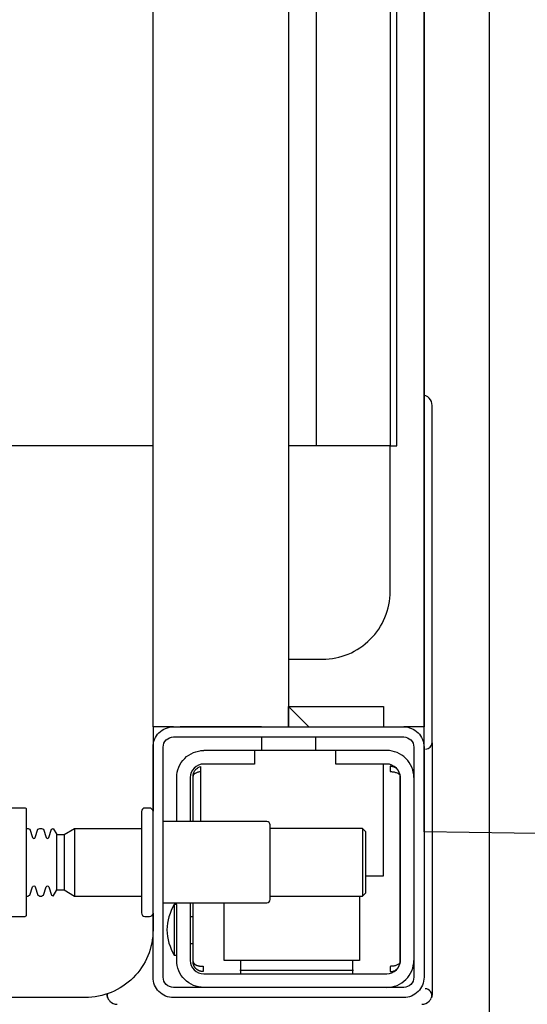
# Model space of a CAD drawing. Header units: millimetres. Extents: x 28600 to 181045, y -399112 to -163690.
# Tile 158 of 256: x 61167 to 61175, y -197704 to -197689. Entities that reach past the tile are written whole.
import ezdxf

# ---------------------------------------------------------------- set-up
doc = ezdxf.new("R2010")
doc.units = ezdxf.units.MM
doc.layers.get('0').update_dxf_attribs({"color": 8})
doc.layers.add('!! 1_zabudowa GK', color=8, linetype='Continuous')
doc.layers.add('!! 2_wypos-sanitarne', color=8, linetype='Continuous')
doc.layers.add('!!_@ wypos sanit nd', color=8, linetype='Continuous', plot=False)

# ---------------------------------------------------------------- blocks, each defined once
blk = doc.blocks.new('A$C324a30b8')
for points in [[(-0.17797, -0.23916), (-0.17727, -0.11958), (-0.17552, 0)], [(-0.17552, 0), (0.17552, 0)]]:
    blk.add_lwpolyline(points)
blk = doc.blocks.new('A$C4ebe9e89')
for points in [[(-0.188, 0.14483), (-0.188, 0.06856, 0.414214), (-0.1878, 0.06836), (-0.17545, 0.06836), (-0.1722, 0.06836, 0.414214), (-0.172, 0.06856), (-0.172, 0.07236)], [(-0.15993, 0.04968), (-0.17248, 0.04968, 0.405519), (-0.172, 0.05018), (-0.172, 0.05088, 0.414214), (-0.1725, 0.05138), (-0.1875, 0.05138, 0.414214), (-0.188, 0.05088), (-0.188, 0.05018, 0.405519), (-0.18751, 0.04968), (-0.19, 0.04968, -0.414214), (-0.2, 0.05968), (-0.2, 0.13968, -0.266001), (-0.19506, 0.1483)], [(-0.185, 0.06836), (-0.185, 0.06812, -0.050055), (-0.18485, 0.06786), (-0.18364, 0.06745, -0.719897), (-0.18364, 0.06707), (-0.18485, 0.06666, -0.050055), (-0.185, 0.0664), (-0.185, 0.06612, -0.050055), (-0.18485, 0.06586), (-0.18364, 0.06545, -0.719897), (-0.18364, 0.06507), (-0.18485, 0.06466, -0.050055), (-0.185, 0.0644), (-0.1841, 0.06388), (-0.1841, 0.06282), (-0.185, 0.06126), (-0.185, 0.05138)], [(-0.175, 0.06836), (-0.175, 0.06812, 0.050055), (-0.17514, 0.06786), (-0.17636, 0.06745, 0.719897), (-0.17636, 0.06707), (-0.17514, 0.06666, 0.050055), (-0.175, 0.0664), (-0.175, 0.06612, 0.050055), (-0.17514, 0.06586), (-0.17636, 0.06545, 0.719897), (-0.17636, 0.06507), (-0.17514, 0.06466, 0.050055), (-0.175, 0.0644), (-0.1759, 0.06388), (-0.1759, 0.06282), (-0.175, 0.06126), (-0.175, 0.05138)], [(-0.20011, 0.05634, 0.091301), (-0.20055, 0.05604, 0.198909), (-0.20099, 0.05497)], [(-0.19944, 0.0564, 0.170835), (-0.20011, 0.05634)], [(-0.186, 0.04818), (-0.186, 0.03288, 0.414214), (-0.1855, 0.03238), (-0.1745, 0.03238, 0.414214), (-0.174, 0.03288), (-0.174, 0.04818)], [(-0.1985, 0.04218, -0.414214), (-0.1945, 0.04618), (-0.18625, 0.04618), (-0.18625, 0.04656), (-0.19375, 0.04656), (-0.19375, 0.04618)], [(-0.18625, 0.04656, 0.119096), (-0.19, 0.04764, 0.119096), (-0.19375, 0.04656)], [(-0.174, 0.04618), (-0.1675, 0.04618, -0.414214), (-0.1635, 0.04218), (-0.16353, 0.04268)], [(-0.186, 0.04418), (-0.1945, 0.04418, 0.414214), (-0.1965, 0.04218), (-0.1965, 0.01518, 0.414214), (-0.1945, 0.01318), (-0.1675, 0.01318, 0.414214), (-0.1655, 0.01518), (-0.1655, 0.02268), (-0.1635, 0.02268), (-0.1635, 0.04218)], [(-0.1635, 0.03468), (-0.1655, 0.03468), (-0.1655, 0.04218, 0.414214), (-0.1675, 0.04418), (-0.174, 0.04418)], [(-0.1945, 0.02025), (-0.19515, 0.02024), (-0.19542, 0.02024), (-0.1956, 0.02024), (-0.19567, 0.02024, 0.116465), (-0.19589, 0.02018), (-0.19601, 0.02013), (-0.19601, 0.03683), (-0.19589, 0.03678, 0.116465), (-0.19567, 0.03672), (-0.19542, 0.03672), (-0.19515, 0.03672), (-0.1945, 0.03671)], [(-0.15, 0.02968), (-0.15, 0.02468, 0.414214), (-0.14, 0.01468), (-0.11847, 0.01468), (-0.11847, 0.02968)], [(-0.1675, 0.01118, 0.414214), (-0.1635, 0.01518), (-0.1635, 0.02268)], [(-0.1985, 0.01518, 0.414214), (-0.1945, 0.01118)], [(-0.20099, 0.00998, 0.198909), (-0.20055, 0.00892, 0.091301), (-0.20011, 0.00862)], [(-0.16237, 0.00849), (-0.16249, 0.00849), (-0.16269, 0.00849), (-0.16294, 0.00849), (-0.16323, 0.00849), (-0.16357, 0.00849), (-0.16393, 0.00849), (-0.16428, 0.00849), (-0.19771, 0.00849), (-0.19841, 0.00849), (-0.19903, 0.00849), (-0.19948, 0.00849), (-0.19961, 0.00849), (-0.19973, 0.00851), (-0.19984, 0.00853), (-0.20003, 0.00859, 0.517033), (-0.1987, 0.00952)], [(-0.1633, 0.00948, 0.412536), (-0.1623, 0.00848), (-0.1125, 0.00848), (-0.11221, 0.00851), (-0.11193, 0.0086), (-0.11168, 0.00873), (-0.11145, 0.00892), (-0.11126, 0.00914), (-0.11112, 0.0094), (-0.11104, 0.00968)]]:
    blk.add_lwpolyline(points, format="xyb")
for points in [[(-0.11847, 0.04968), (-0.11847, 0.13968), (0.11153, 0.13968), (0.11153, 0.04968)], [(-0.1841, 0.06388), (-0.1759, 0.06388)], [(-0.1759, 0.06282), (-0.1841, 0.06282)], [(-0.175, 0.06126), (-0.185, 0.06126)], [(-0.20001, 0.05638), (-0.19987, 0.05642), (-0.19976, 0.05645), (-0.19962, 0.05647), (-0.19948, 0.05647)], [(-0.16, 0.04668), (-0.16, 0.04968), (0.16, 0.04968), (0.16, 0.04668)], [(-0.16, 0.03368), (-0.16, 0.04568)], [(-0.19478, 0.04378), (-0.186, 0.04378)], [(-0.192, 0.04418), (-0.192, 0.04378)], [(-0.188, 0.04418), (-0.188, 0.04378)], [(-0.16664, 0.04268), (-0.16666, 0.04284), (-0.16669, 0.04295), (-0.16672, 0.04306), (-0.16675, 0.04316), (-0.16679, 0.04326), (-0.16683, 0.04337), (-0.16689, 0.04346), (-0.16694, 0.04355), (-0.16701, 0.04363), (-0.1671, 0.0437), (-0.16718, 0.04375), (-0.16728, 0.04378), (-0.16718, 0.04377), (-0.16708, 0.04376), (-0.16696, 0.04373), (-0.16686, 0.0437), (-0.16677, 0.04367), (-0.16666, 0.04362), (-0.16657, 0.04357), (-0.16646, 0.0435), (-0.16636, 0.04342), (-0.16627, 0.04334), (-0.16618, 0.04324), (-0.1661, 0.04314), (-0.16603, 0.04303), (-0.16597, 0.04292), (-0.16592, 0.0428), (-0.16588, 0.04268), (-0.174, 0.04268)], [(-0.174, 0.04378), (-0.16722, 0.04378)], [(-0.185, 0.01918), (-0.1945, 0.01918), (-0.1945, 0.03918), (-0.186, 0.03918)], [(-0.19591, 0.03679), (-0.19602, 0.03679), (-0.19616, 0.03679), (-0.19632, 0.03679), (-0.1965, 0.03679)], [(-0.1615, 0.03368), (-0.1635, 0.03368)], [(-0.185, 0.03238), (-0.185, 0.01876), (-0.1845, 0.01826), (-0.1755, 0.01826), (-0.175, 0.01876), (-0.175, 0.03238)], [(0.16, 0.02668), (0.157, 0.02968), (0.16, 0.02968), (-0.16, 0.02968), (-0.157, 0.02968), (-0.16, 0.02668)], [(-0.157, 0.02968), (-0.157, 0.01568), (-0.16, 0.01568)], [(0.10602, 0.02968), (0.10602, 0.0256), (-0.11847, 0.0256)], [(-0.1615, 0.02568), (-0.1635, 0.02568)], [(-0.1965, 0.02017), (-0.19632, 0.02017), (-0.19616, 0.02017), (-0.19602, 0.02017), (-0.19591, 0.02017)], [(-0.175, 0.01876), (-0.185, 0.01876)], [(-0.182, 0.01826), (-0.182, 0.01568), (-0.1655, 0.01568)], [(-0.16636, 0.01353), (-0.16625, 0.01364), (-0.16618, 0.01371), (-0.16612, 0.01379), (-0.16606, 0.01388), (-0.166, 0.01398), (-0.16596, 0.01407), (-0.16592, 0.01417), (-0.16589, 0.01428), (-0.16586, 0.01438), (-0.16584, 0.01449), (-0.16583, 0.01459), (-0.16583, 0.01469), (-0.16593, 0.01468), (-0.16606, 0.01468), (-0.1663, 0.01468), (-0.1664, 0.01468), (-0.16651, 0.01468), (-0.16661, 0.01468), (-0.16661, 0.01458), (-0.16662, 0.01448), (-0.16663, 0.01438), (-0.16664, 0.01428), (-0.16665, 0.01418), (-0.16667, 0.01407), (-0.1667, 0.01397), (-0.16673, 0.01387), (-0.16676, 0.01377), (-0.1668, 0.01366), (-0.16685, 0.01356), (-0.1669, 0.01347), (-0.16697, 0.01338), (-0.16704, 0.01331), (-0.16712, 0.01325), (-0.16725, 0.01318), (-0.19475, 0.01318), (-0.19493, 0.01328), (-0.19501, 0.01336), (-0.19507, 0.01344), (-0.19513, 0.01353), (-0.19518, 0.01363), (-0.19522, 0.01372), (-0.19526, 0.01383), (-0.19529, 0.01393), (-0.19532, 0.01405), (-0.19534, 0.01415), (-0.19536, 0.01425), (-0.19537, 0.01435), (-0.19538, 0.01446), (-0.19538, 0.01458), (-0.19539, 0.01468), (-0.19617, 0.01467), (-0.19616, 0.01456), (-0.19615, 0.01446), (-0.19613, 0.01435), (-0.1961, 0.01425), (-0.19607, 0.01415), (-0.19603, 0.01405), (-0.19598, 0.01395), (-0.19592, 0.01386), (-0.19586, 0.01377), (-0.19579, 0.01369), (-0.19571, 0.01361), (-0.19563, 0.01353)], [(-0.03305, 0.00968), (-0.16, 0.00968), (-0.16, 0.01268)]]:
    blk.add_lwpolyline(points)
for points in [[(-0.2, 0.01268), (-0.2, 0.04668, -0.414214), (-0.197, 0.04968), (-0.163, 0.04968, -0.414214), (-0.16, 0.04668), (-0.16, 0.01268, -0.414214), (-0.163, 0.00968), (-0.197, 0.00968, -0.414214)], [(-0.1615, 0.04668), (-0.1615, 0.01268, -0.414214), (-0.163, 0.01118), (-0.197, 0.01118, -0.414214), (-0.1985, 0.01268), (-0.1985, 0.04668, -0.414214), (-0.197, 0.04818), (-0.163, 0.04818, -0.414214)]]:
    blk.add_lwpolyline(points, format="xyb", close=True)
for points in [[(-0.19467, 0.04378), (-0.19466, 0.04378), (-0.19466, 0.04378), (-0.19466, 0.04378), (-0.19466, 0.04378), (-0.19466, 0.04378), (-0.19466, 0.04378), (-0.19466, 0.04378), (-0.19466, 0.04378), (-0.19466, 0.04378), (-0.19466, 0.04378), (-0.19466, 0.04378), (-0.19466, 0.04378), (-0.19466, 0.04378), (-0.19466, 0.04378), (-0.19466, 0.04378), (-0.19466, 0.04378), (-0.19467, 0.04378), (-0.19467, 0.04378), (-0.19467, 0.04378), (-0.19467, 0.04378), (-0.19468, 0.04378), (-0.19468, 0.04378), (-0.19469, 0.04378), (-0.1947, 0.04378), (-0.1947, 0.04378), (-0.19471, 0.04378), (-0.19471, 0.04378), (-0.19471, 0.04378), (-0.19471, 0.04378), (-0.19472, 0.04378), (-0.19472, 0.04378), (-0.19472, 0.04377), (-0.19472, 0.04377), (-0.19473, 0.04377), (-0.19473, 0.04377), (-0.19473, 0.04377), (-0.19473, 0.04377), (-0.19473, 0.04377), (-0.19473, 0.04377), (-0.19474, 0.04377), (-0.19474, 0.04377), (-0.19474, 0.04377), (-0.19474, 0.04377), (-0.19474, 0.04377), (-0.19475, 0.04377), (-0.19475, 0.04377), (-0.19475, 0.04377), (-0.19475, 0.04377), (-0.19476, 0.04377), (-0.19476, 0.04377), (-0.19476, 0.04377), (-0.19477, 0.04376), (-0.19477, 0.04376), (-0.19477, 0.04376), (-0.19478, 0.04376), (-0.19479, 0.04376), (-0.19479, 0.04376), (-0.1948, 0.04375), (-0.19481, 0.04375), (-0.19481, 0.04375), (-0.19482, 0.04374), (-0.19483, 0.04374), (-0.19483, 0.04374), (-0.19484, 0.04373), (-0.19485, 0.04373), (-0.19485, 0.04373), (-0.19486, 0.04372), (-0.19487, 0.04372), (-0.19488, 0.04371), (-0.19488, 0.04371), (-0.19489, 0.0437), (-0.1949, 0.0437), (-0.1949, 0.04369), (-0.19491, 0.04369), (-0.19492, 0.04368), (-0.19493, 0.04368), (-0.19493, 0.04367), (-0.19494, 0.04367), (-0.19495, 0.04366), (-0.19495, 0.04366), (-0.19496, 0.04365), (-0.19497, 0.04364), (-0.19497, 0.04364), (-0.19498, 0.04363), (-0.19499, 0.04362), (-0.19499, 0.04362), (-0.195, 0.04361), (-0.19501, 0.0436), (-0.19501, 0.04359), (-0.19502, 0.04359), (-0.19503, 0.04358), (-0.19503, 0.04357), (-0.19504, 0.04356), (-0.19504, 0.04356), (-0.19505, 0.04355), (-0.19506, 0.04354), (-0.19506, 0.04353), (-0.19507, 0.04352), (-0.19508, 0.04351), (-0.19508, 0.0435), (-0.19509, 0.04349), (-0.19509, 0.04349), (-0.1951, 0.04348), (-0.19511, 0.04347), (-0.19511, 0.04346), (-0.19512, 0.04345), (-0.19512, 0.04344), (-0.19513, 0.04343), (-0.19513, 0.04342), (-0.19514, 0.04341), (-0.19515, 0.0434), (-0.19515, 0.04339), (-0.19516, 0.04338), (-0.19516, 0.04337), (-0.19517, 0.04336), (-0.19517, 0.04334), (-0.19518, 0.04333), (-0.19518, 0.04332), (-0.19519, 0.04331), (-0.19519, 0.0433), (-0.1952, 0.04329), (-0.1952, 0.04328), (-0.19521, 0.04327), (-0.19521, 0.04325), (-0.19522, 0.04324), (-0.19522, 0.04323), (-0.19523, 0.04322), (-0.19523, 0.04321), (-0.19524, 0.04319), (-0.19524, 0.04318), (-0.19525, 0.04317), (-0.19525, 0.04316), (-0.19526, 0.04313), (-0.19527, 0.04311), (-0.19527, 0.04308), (-0.19528, 0.04306), (-0.19529, 0.04303), (-0.1953, 0.043), (-0.1953, 0.04298), (-0.19531, 0.04295), (-0.19532, 0.04292), (-0.19532, 0.0429), (-0.19533, 0.04287), (-0.19533, 0.04285), (-0.19534, 0.04282), (-0.19534, 0.04279), (-0.19535, 0.04277), (-0.19535, 0.04274), (-0.19536, 0.04271), (-0.19536, 0.04269), (-0.19536, 0.04266), (-0.19537, 0.04263), (-0.19537, 0.04261), (-0.19537, 0.04258), (-0.19537, 0.04257), (-0.19537, 0.04256), (-0.19537, 0.04255), (-0.19537, 0.04255), (-0.19537, 0.04254), (-0.19538, 0.04253), (-0.19538, 0.04253), (-0.19538, 0.04252), (-0.19538, 0.04252), (-0.19538, 0.04251), (-0.19538, 0.04251), (-0.19538, 0.0425), (-0.19538, 0.04249), (-0.19538, 0.04249), (-0.19538, 0.04248), (-0.19538, 0.04248), (-0.19538, 0.04248), (-0.19538, 0.04247), (-0.19538, 0.04247), (-0.19538, 0.04246), (-0.19538, 0.04246), (-0.19538, 0.04246), (-0.19538, 0.04245), (-0.19538, 0.04245), (-0.19538, 0.04245), (-0.19538, 0.04244), (-0.19538, 0.04244), (-0.19538, 0.04244), (-0.19538, 0.04244), (-0.19538, 0.04243), (-0.19538, 0.04243), (-0.19538, 0.04243), (-0.19538, 0.04242), (-0.19538, 0.04242), (-0.19538, 0.04241), (-0.19538, 0.04241), (-0.19538, 0.0424), (-0.19538, 0.0424), (-0.19538, 0.04239), (-0.19538, 0.04239), (-0.19538, 0.04239), (-0.19538, 0.04238), (-0.19538, 0.04238), (-0.19538, 0.04237), (-0.19538, 0.04237), (-0.19538, 0.04236), (-0.19538, 0.04236), (-0.19538, 0.04235), (-0.19538, 0.04235), (-0.19538, 0.04234), (-0.19538, 0.04234), (-0.19538, 0.04234), (-0.19538, 0.04233), (-0.19538, 0.04232), (-0.19538, 0.04232), (-0.19538, 0.04231), (-0.19538, 0.04231), (-0.19538, 0.04231), (-0.19538, 0.0423), (-0.19538, 0.0423), (-0.19538, 0.04229), (-0.19538, 0.04229), (-0.19538, 0.04229), (-0.19538, 0.04229), (-0.19538, 0.04228), (-0.19538, 0.04228), (-0.19538, 0.04228), (-0.19538, 0.04228), (-0.19539, 0.04228), (-0.19539, 0.04228), (-0.19539, 0.04228), (-0.19539, 0.04227), (-0.19539, 0.04227), (-0.1954, 0.04227), (-0.1954, 0.04227), (-0.1954, 0.04227), (-0.1954, 0.04227), (-0.19541, 0.04227), (-0.19541, 0.04227), (-0.19542, 0.04227), (-0.19542, 0.04227), (-0.19543, 0.04228), (-0.19544, 0.04228), (-0.19545, 0.04228), (-0.19545, 0.04228), (-0.19546, 0.04228), (-0.19546, 0.04228), (-0.19546, 0.04228), (-0.19547, 0.04228), (-0.19548, 0.04228), (-0.19549, 0.04228), (-0.19549, 0.04228), (-0.1955, 0.04228), (-0.19551, 0.04228), (-0.19552, 0.04228), (-0.19553, 0.04228), (-0.19554, 0.04228), (-0.19555, 0.04228), (-0.19556, 0.04228), (-0.19557, 0.04228), (-0.19558, 0.04228), (-0.19559, 0.04228), (-0.19561, 0.04228), (-0.19563, 0.04228), (-0.19565, 0.04228), (-0.19568, 0.04228), (-0.1957, 0.04228), (-0.19574, 0.04228), (-0.19576, 0.04228), (-0.19578, 0.04228), (-0.19595, 0.04228), (-0.19596, 0.04228), (-0.19598, 0.04228), (-0.19599, 0.04228), (-0.196, 0.04228), (-0.19602, 0.04228), (-0.19603, 0.04228), (-0.19604, 0.04228), (-0.19605, 0.04228), (-0.19606, 0.04228), (-0.19607, 0.04228), (-0.19608, 0.04228), (-0.19609, 0.04228), (-0.1961, 0.04228), (-0.19611, 0.04228), (-0.19612, 0.04228), (-0.19613, 0.04229), (-0.19613, 0.04229), (-0.19614, 0.04229), (-0.19614, 0.04229), (-0.19615, 0.04229), (-0.19615, 0.04229), (-0.19615, 0.04229), (-0.19615, 0.04229), (-0.19616, 0.04229), (-0.19616, 0.04229), (-0.19616, 0.04228), (-0.19616, 0.04228), (-0.19616, 0.04228), (-0.19616, 0.04228), (-0.19616, 0.04228), (-0.19616, 0.04228), (-0.19616, 0.04227), (-0.19616, 0.04227), (-0.19616, 0.04227), (-0.19617, 0.04227), (-0.19617, 0.04227), (-0.19617, 0.04227), (-0.19617, 0.04227), (-0.19617, 0.04227), (-0.19617, 0.04227), (-0.19617, 0.04227), (-0.19617, 0.04228), (-0.19617, 0.04228), (-0.19617, 0.04228), (-0.19617, 0.04229), (-0.19617, 0.04229), (-0.19617, 0.04229), (-0.19617, 0.0423), (-0.19617, 0.04231), (-0.19617, 0.04232), (-0.19617, 0.04233), (-0.19617, 0.04234), (-0.19616, 0.04234), (-0.19616, 0.04234), (-0.19616, 0.04235), (-0.19616, 0.04235), (-0.19616, 0.04236), (-0.19616, 0.04236), (-0.19616, 0.04237), (-0.19616, 0.04238), (-0.19616, 0.04239), (-0.19616, 0.04239), (-0.19616, 0.0424), (-0.19616, 0.0424), (-0.19616, 0.04241), (-0.19616, 0.04241), (-0.19616, 0.04241), (-0.19616, 0.04242), (-0.19616, 0.04242), (-0.19616, 0.04243), (-0.19616, 0.04243), (-0.19616, 0.04244), (-0.19616, 0.04244), (-0.19616, 0.04245), (-0.19616, 0.04245), (-0.19616, 0.04246), (-0.19616, 0.04246), (-0.19615, 0.04246), (-0.19615, 0.04246), (-0.19615, 0.04247), (-0.19615, 0.04247), (-0.19615, 0.04248), (-0.19615, 0.04248), (-0.19615, 0.04248), (-0.19615, 0.04249), (-0.19615, 0.04249), (-0.19615, 0.0425), (-0.19615, 0.04251), (-0.19615, 0.04251), (-0.19615, 0.04252), (-0.19615, 0.04252), (-0.19614, 0.04253), (-0.19614, 0.04254), (-0.19614, 0.04254), (-0.19614, 0.04255), (-0.19614, 0.04256), (-0.19614, 0.04256), (-0.19614, 0.04257), (-0.19614, 0.04258), (-0.19613, 0.04259), (-0.19613, 0.0426), (-0.19613, 0.0426), (-0.19613, 0.04261), (-0.19612, 0.04263), (-0.19612, 0.04264), (-0.19612, 0.04266), (-0.19611, 0.04268), (-0.19611, 0.04269), (-0.1961, 0.04271), (-0.1961, 0.04273), (-0.19609, 0.04274), (-0.19609, 0.04276), (-0.19608, 0.04277), (-0.19608, 0.04279), (-0.19607, 0.04281), (-0.19606, 0.04282), (-0.19606, 0.04284), (-0.19605, 0.04285), (-0.19605, 0.04287), (-0.19604, 0.04288), (-0.19603, 0.0429), (-0.19602, 0.04291), (-0.19602, 0.04293), (-0.19601, 0.04295), (-0.196, 0.04296), (-0.19599, 0.04298), (-0.19599, 0.04299), (-0.19598, 0.043), (-0.19597, 0.04302), (-0.19596, 0.04303), (-0.19595, 0.04305), (-0.19595, 0.04306), (-0.19594, 0.04308), (-0.19593, 0.04309), (-0.19592, 0.04311), (-0.19591, 0.04312), (-0.1959, 0.04313), (-0.19589, 0.04315), (-0.19588, 0.04316), (-0.19587, 0.04317), (-0.19586, 0.04319), (-0.19585, 0.0432), (-0.19584, 0.04321), (-0.19583, 0.04323), (-0.19582, 0.04324), (-0.19581, 0.04325), (-0.1958, 0.04327), (-0.19578, 0.04328), (-0.19577, 0.04329), (-0.19576, 0.0433), (-0.19575, 0.04332), (-0.19574, 0.04333), (-0.19573, 0.04334), (-0.19571, 0.04335), (-0.1957, 0.04336), (-0.19569, 0.04338), (-0.19568, 0.04339), (-0.19567, 0.0434), (-0.19565, 0.04341), (-0.19564, 0.04342), (-0.19563, 0.04343), (-0.19561, 0.04344), (-0.1956, 0.04345), (-0.19559, 0.04346), (-0.19557, 0.04347), (-0.19556, 0.04348), (-0.19555, 0.04349), (-0.19553, 0.0435), (-0.19552, 0.04351), (-0.19551, 0.04352), (-0.19549, 0.04353), (-0.19548, 0.04354), (-0.19546, 0.04355), (-0.19545, 0.04356), (-0.19543, 0.04357), (-0.19542, 0.04358), (-0.19541, 0.04358), (-0.19539, 0.04359), (-0.19538, 0.0436), (-0.19536, 0.04361), (-0.19535, 0.04362), (-0.19533, 0.04362), (-0.19532, 0.04363), (-0.1953, 0.04364), (-0.19529, 0.04365), (-0.19527, 0.04365), (-0.19525, 0.04366), (-0.19524, 0.04367), (-0.19522, 0.04367), (-0.19521, 0.04368), (-0.19519, 0.04368), (-0.19518, 0.04369), (-0.19516, 0.0437), (-0.19514, 0.0437), (-0.19513, 0.04371), (-0.19511, 0.04371), (-0.1951, 0.04372), (-0.19508, 0.04372), (-0.19506, 0.04373), (-0.19505, 0.04373), (-0.19503, 0.04373), (-0.19501, 0.04374), (-0.195, 0.04374), (-0.19498, 0.04375), (-0.19496, 0.04375), (-0.19495, 0.04375), (-0.19493, 0.04376), (-0.19491, 0.04376), (-0.19491, 0.04376), (-0.1949, 0.04376), (-0.19489, 0.04376), (-0.19488, 0.04376), (-0.19487, 0.04377), (-0.19486, 0.04377), (-0.19485, 0.04377), (-0.19483, 0.04377), (-0.19482, 0.04377), (-0.19481, 0.04377), (-0.1948, 0.04377), (-0.19479, 0.04377), (-0.19479, 0.04377), (-0.19478, 0.04377), (-0.19478, 0.04378), (-0.19477, 0.04378), (-0.19476, 0.04378), (-0.19475, 0.04378), (-0.19475, 0.04378), (-0.19474, 0.04378), (-0.19474, 0.04378), (-0.19473, 0.04378), (-0.19473, 0.04378), (-0.19471, 0.04378), (-0.1947, 0.04378), (-0.1947, 0.04378), (-0.19469, 0.04378), (-0.19469, 0.04378), (-0.19469, 0.04378), (-0.19469, 0.04378), (-0.19469, 0.04378), (-0.19468, 0.04378), (-0.19468, 0.04378), (-0.19468, 0.04378), (-0.19467, 0.04378), (-0.19467, 0.04378), (-0.19467, 0.04378), (-0.19467, 0.04378)], [(-0.11847, 0.01368), (0.11153, 0.01368), (0.11153, 0.01468), (-0.11847, 0.01468)]]:
    blk.add_lwpolyline(points, close=True)

msp = doc.modelspace()

# ---------------------------------------------------------------- linework, layer by layer
at = {"layer": '!! 1_zabudowa GK'}
msp.add_lwpolyline([(61174.18682, -197833.62813), (61174.18682, -197623.62813)], dxfattribs=at)

# ---------------------------------------------------------------- block references
at = {"layer": '!! 2_wypos-sanitarne', "xscale": 100, "yscale": 100, "zscale": 100, "rotation": 89.99999999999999}
msp.add_blockref('A$C324a30b8', (61173.21882, -197683.62767), dxfattribs=at)
at = {"layer": '!!_@ wypos sanit nd', "xscale": 100, "yscale": 100, "zscale": 100, "rotation": 89.99999999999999}
msp.add_blockref('A$C4ebe9e89', (61174.18682, -197683.62767), dxfattribs=at)

doc.saveas('drawing.dxf')
